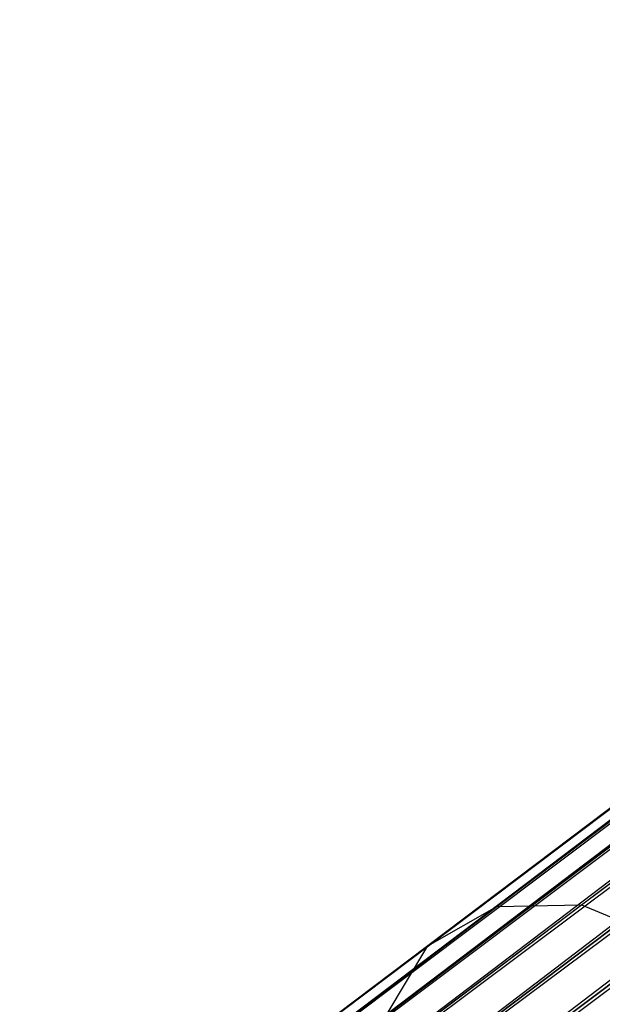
# Model space of a CAD drawing. Extents: x -102 to 102, y -101 to 102.
# Tile 23 of 256: x -64.93 to -62.49, y -46.78 to -42.66. Entities that reach past the tile are written whole.
import ezdxf

# ---------------------------------------------------------------- set-up
doc = ezdxf.new("R2010")
doc.units = 0
doc.header["$LTSCALE"] = 25.4
doc.layers.get('0').update_dxf_attribs({"linetype": 'CONTINUOUS'})

# ---------------------------------------------------------------- blocks, each defined once
blk = doc.blocks.new('NL2500011659_STL')
at = {"color": 0}
for p, q in [((-64.933, -47.826, -7.3955), (-35.1023, -25.2989, -7.6045)), ((-35.1023, -25.2989, -7.3955), (-64.933, -47.826, -7.3955)), ((-64.933, -47.826, -7.3955), (-35.1023, -25.2989, -7.6045)), ((-35.1023, -25.2989, -7.3955), (-64.933, -47.826, -7.3955)), ((-35.1023, -25.2989, -7.6045), (-64.9068, -47.8607, -7.809)), ((-35.1023, -25.2989, -7.6045), (-64.9068, -47.8607, -7.809)), ((-35.0761, -25.3336, -7.191), (-64.933, -47.826, -7.3955)), ((-35.0761, -25.3336, -7.191), (-64.933, -47.826, -7.3955)), ((-35.0761, -25.3336, -7.809), (-64.9068, -47.8607, -7.809)), ((-35.0761, -25.3336, -7.809), (-64.9068, -47.8607, -7.809)), ((-64.8556, -47.9285, -7), (-35.0761, -25.3336, -7.191)), ((-64.8556, -47.9285, -7), (-35.0761, -25.3336, -7.191)), ((-64.9068, -47.8607, -7.809), (-35.0249, -25.4015, -8)), ((-64.9068, -47.8607, -7.809), (-35.0249, -25.4015, -8)), ((-35.0249, -25.4015, -7), (-64.8556, -47.9285, -7)), ((-35.0249, -25.4015, -7), (-64.8556, -47.9285, -7)), ((-35.0249, -25.4015, -8), (-64.7815, -48.0266, -8.1691)), ((-35.0249, -25.4015, -8), (-64.7815, -48.0266, -8.1691)), ((-34.9508, -25.4995, -6.8309), (-64.8556, -47.9285, -7)), ((-34.9508, -25.4995, -6.8309), (-64.8556, -47.9285, -7)), ((-34.9508, -25.4995, -8.1691), (-64.7815, -48.0266, -8.1691)), ((-34.9508, -25.4995, -8.1691), (-64.7815, -48.0266, -8.1691)), ((-64.6879, -48.1506, -6.691), (-34.9508, -25.4995, -6.8309)), ((-64.6879, -48.1506, -6.691), (-34.9508, -25.4995, -6.8309)), ((-64.7815, -48.0266, -8.1691), (-34.8572, -25.6235, -8.309)), ((-64.7815, -48.0266, -8.1691), (-34.8572, -25.6235, -8.309)), ((-34.8572, -25.6235, -6.691), (-64.6879, -48.1506, -6.691)), ((-34.8572, -25.6235, -6.691), (-64.6879, -48.1506, -6.691)), ((-34.8572, -25.6235, -8.309), (-64.5788, -48.2951, -8.4135)), ((-34.8572, -25.6235, -8.309), (-64.5788, -48.2951, -8.4135)), ((-34.7481, -25.768, -6.5865), (-64.6879, -48.1506, -6.691)), ((-34.7481, -25.768, -6.5865), (-64.6879, -48.1506, -6.691)), ((-34.7481, -25.768, -8.4135), (-64.5788, -48.2951, -8.4135)), ((-34.7481, -25.768, -8.4135), (-64.5788, -48.2951, -8.4135)), ((-64.5788, -48.2951, -8.4135), (-34.6283, -25.9267, -8.4782)), ((-64.5788, -48.2951, -8.4135), (-34.6283, -25.9267, -8.4782)), ((-62.9349, -46.3716, -299.3714), (-61.7601, -45.4844, -301.1022)), ((-62.9349, -46.3716, -299.3714), (-61.7601, -45.4844, -301.1022)), ((-62.5803, -46.3644, -299.1543), (-61.427, -45.4934, -300.8535)), ((-62.5803, -46.3644, -299.1543), (-61.427, -45.4934, -300.8535)), ((-63.2244, -46.5357, -299.6208), (-62.0249, -45.6299, -301.3879)), ((-63.2244, -46.5357, -299.6208), (-62.0249, -45.6299, -301.3879)), ((-63.3988, -46.8284, -299.8592), (-62.1756, -45.9048, -301.6611)), ((-63.3988, -46.8284, -299.8592), (-62.1756, -45.9048, -301.6611)), ((-63.4278, -47.199, -300.0455), (-62.1863, -46.2614, -301.8746)), ((-63.4278, -47.199, -300.0455), (-62.1863, -46.2614, -301.8746)), ((-63.9428, -47.1327, -297.4825), (-62.9349, -46.3716, -299.3714)), ((-63.9428, -47.1327, -297.4825), (-62.9349, -46.3716, -299.3714)), ((-63.5698, -47.1116, -297.3), (-62.5803, -46.3644, -299.1543)), ((-63.5698, -47.1116, -297.3), (-62.5803, -46.3644, -299.1543)), ((-63.2244, -46.5357, -299.6208), (-62.9349, -46.3716, -299.3714)), ((-63.2244, -46.5357, -299.6208), (-62.9349, -46.3716, -299.3714)), ((-62.9349, -46.3716, -299.3714), (-62.5803, -46.3644, -299.1543)), ((-62.9349, -46.3716, -299.3714), (-62.5803, -46.3644, -299.1543)), ((-62.5803, -46.3644, -299.1543), (-62.222, -46.5153, -299.007)), ((-62.5803, -46.3644, -299.1543), (-62.222, -46.5153, -299.007)), ((-63.199, -47.2531, -297.1761), (-62.222, -46.5153, -299.007)), ((-63.199, -47.2531, -297.1761), (-62.222, -46.5153, -299.007)), ((-64.2535, -47.3129, -297.6922), (-63.2244, -46.5357, -299.6208)), ((-64.2535, -47.3129, -297.6922), (-63.2244, -46.5357, -299.6208)), ((-63.3988, -46.8284, -299.8592), (-63.2244, -46.5357, -299.6208)), ((-63.3988, -46.8284, -299.8592), (-63.2244, -46.5357, -299.6208))]:
    blk.add_line(p, q, dxfattribs=at)

msp = doc.modelspace()

# ---------------------------------------------------------------- block references
at = {"color": 0}
msp.add_blockref('NL2500011659_STL', (0, 0), dxfattribs=at)

doc.saveas('drawing.dxf')
